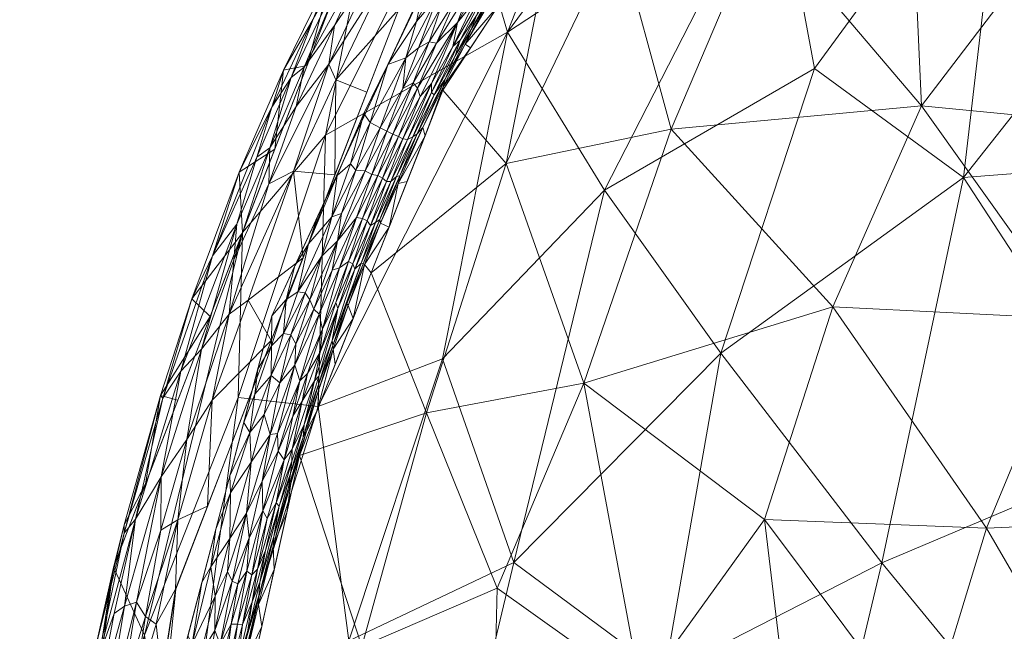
# Model space of a CAD drawing. Header units: millimetres. Extents: x -275 to 275, y 0 to 461.
# Tile 22 of 85: x -272 to -235, y 381 to 404. Entities that reach past the tile are written whole.
import ezdxf

# ---------------------------------------------------------------- set-up
doc = ezdxf.new("R2010")
doc.units = ezdxf.units.MM
doc.layers.add('A-GENM', color=13, linetype='Continuous')

# ---------------------------------------------------------------- blocks, each defined once
blk = doc.blocks.new('MODEL_CCAS1511-1000410R0 - MODEL_CCAS1511-1000410R0-465174-Preview')
at = {"layer": 'A-GENM', "lineweight": 9}
mesh = blk.add_polyface(dxfattribs=at)
corners = [(-272.167, 0), (-272.319, -150.975), (-272.479, -301.95), (-272.223, -329.002), (-270.726, -356.013), (-266.536, -382.739), (-256.83, -407.989), (-238.784, -428.131), (-214.858, -440.747), (-188.814, -448.06), (-162.114, -452.412), (-135.192, -455.069), (-108.188, -456.694), (-81.152, -457.659), (-54.105, -458.187), (-27.053, -458.42), (0, -458.452), (27.053, -458.42), (54.105, -458.187), (81.152, -457.659), (108.188, -456.694), (135.192, -455.069), (162.114, -452.412), (188.814, -448.059), (214.858, -440.746), (238.784, -428.131), (256.83, -407.989), (266.536, -382.739), (270.726, -356.013), (272.223, -329.002), (272.479, -301.95), (272.319, -150.975), (272.167, 0), (-271.479, -141.65), (-253.734, -118.36), (-222.049, -117.596), (-190.328, -117.596), (-158.607, -117.596), (-126.885, -117.596), (-95.164, -117.596), (-63.443, -117.596), (-31.721, -117.596), (0, -117.596), (15.006, -117.596), (30.013, -117.596), (45.019, -117.596), (60.026, -117.596), (75.032, -117.596), (90.039, -117.596), (105.045, -117.596), (120.051, -117.596), (135.058, -117.596), (150.064, -117.596), (165.071, -117.596), (180.077, -117.596), (195.083, -117.596), (210.09, -117.596), (225.096, -117.596), (240.103, -117.596), (255.062, -118.77), (267.363, -127.255), (271.479, -141.65), (271.5, -276.207), (270.746, -343.476), (267.133, -376.894), (262.881, -393.154), (255.834, -408.391), (245.398, -421.522), (232.048, -431.692), (216.932, -439.027), (200.945, -444.221), (167.942, -450.629), (134.487, -454.07), (67.276, -456.933), (0, -457.5), (-67.276, -456.933), (-134.485, -454.07), (-167.944, -450.629), (-200.946, -444.221), (-216.933, -439.027), (-232.048, -431.692), (-245.398, -421.522), (-255.835, -408.389), (-262.881, -393.152), (-267.133, -376.893), (-270.746, -343.476), (-271.5, -276.208), (0, -47.739), (12.205, -52.795), (17.261, -65), (12.205, -77.205), (0, -82.261), (-12.205, -77.205), (-17.261, -65), (-12.205, -52.795), (263.622, -390.318), (260.818, -397.614), (250.836, -414.68), (243.217, -423.183), (232.089, -431.661), (231.82, -431.802), (-231.823, -431.801), (-232.088, -431.662), (-243.217, -423.183), (-250.833, -414.683), (-260.819, -397.613), (-263.623, -390.318)]
mesh.append_faces([[corners[k] for k in face] for face in [(83, 105, 106), (98, 99, 25), (67, 97, 98), (80, 101, 102), (102, 103, 7), (68, 99, 100), (81, 103, 104), (65, 95, 96)]])
mesh.append_faces([[corners[k] for k in face] for face in [(8, 79, 101), (66, 26, 96), (69, 24, 100)]], dxfattribs={"vtx0": -1})
mesh.append_faces([[corners[k] for k in face] for face in [(0, 87, 32), (2, 86, 1), (4, 85, 3), (9, 78, 8), (14, 75, 13), (70, 24, 69)]], dxfattribs={"vtx0": -1, "vtx1": -1})
mesh.append_faces([[corners[k] for k in face] for face in [(94, 0, 38, 39)]], dxfattribs={"vtx0": -1, "vtx1": -1, "vtx3": -1})
mesh.append_faces([[corners[k] for k in face] for face in [(0, 35, 36), (33, 0, 1, 86), (92, 41, 42), (89, 48, 49, 88), (32, 58, 59), (62, 30, 31), (30, 62, 63), (90, 44, 45), (10, 76, 77), (75, 14, 15, 74), (28, 63, 64, 27), (23, 70, 71, 22), (70, 23, 24), (72, 21, 22, 71)]], dxfattribs={"vtx0": -1, "vtx2": -1})
mesh.append_faces([[corners[k] for k in face] for face in [(0, 36, 37, 38), (32, 52, 53, 54), (89, 46, 47, 48), (76, 10, 11, 12), (74, 15, 16, 17), (63, 28, 29, 30), (73, 18, 19, 20)]], dxfattribs={"vtx0": -1, "vtx3": -1})
mesh.append_faces([[corners[k] for k in face] for face in [(97, 26, 66)]], dxfattribs={"vtx1": -1})
mesh.append_faces([[corners[k] for k in face] for face in [(94, 87, 0), (87, 88, 32), (33, 34, 0), (34, 35, 0), (50, 51, 88, 49), (57, 58, 32, 56), (55, 56, 32, 54), (60, 61, 32), (59, 60, 32), (78, 79, 8)]], dxfattribs={"vtx1": -1, "vtx2": -1})
mesh.append_faces([[corners[k] for k in face] for face in [(51, 52, 32, 88)]], dxfattribs={"vtx1": -1, "vtx2": -1, "vtx3": -1})
mesh.append_faces([[corners[k] for k in face] for face in [(93, 94, 39, 40), (92, 93, 40, 41), (91, 92, 42, 43), (90, 91, 43, 44), (85, 86, 2, 3), (45, 46, 89, 90), (31, 32, 61, 62), (84, 85, 4, 5), (77, 78, 9, 10), (75, 76, 12, 13), (73, 74, 17, 18), (72, 73, 20, 21)]], dxfattribs={"vtx1": -1, "vtx3": -1})
mesh.append_faces([[corners[k] for k in face] for face in [(64, 95, 27), (5, 106, 84), (82, 105, 6), (6, 104, 82)]], dxfattribs={"vtx2": -1})
mesh = blk.add_polyface(dxfattribs=at)
corners = [(252.846, -351.499, -40.504), (254.012, -344.145, -40.326), (245.399, -342.96, -50.588), (247.07, -365.139, -43.859), (254.497, -374.236, -31.483), (252.644, -359.534, -39.012), (234.161, -336.435, -61.944), (242.199, -350.395, -52.513), (259.449, -380.557, -19.533), (254.298, -382.771, -27.528), (238.035, -377.26, -47.851), (230.015, -375.348, -54.75), (235.666, -385.063, -46.097), (266.211, -356.615, -12.203), (261.969, -349.94, -26.345), (264.616, -361.855, -15.885), (258.902, -358.046, -30.074), (259.435, -370.248, -25.089), (263.725, -371.39, -13.653), (265.825, -348.539, -16.724), (267.141, -353.014, -2.539), (265.369, -338.405, -20.324), (261.844, -339.595, -28.458), (236.718, -355.792, -56.144), (242.709, -373.619, -45.217), (231.757, -342.797, -62.94), (223.563, -342.107, -69.068), (267.881, -344.289, -2.51), (267.631, -336.408, -12.265), (267.453, -343.004, -11.471), (266.401, -361.739, -2.567), (265.661, -370.463, -2.595), (263.743, -379.145, -2.556), (235.727, -366.982, -53.656), (248.818, -378.865, -36.681), (229.942, -356.191, -61.322), (222.699, -365.263, -63.401), (220.395, -348.94, -69.663), (255.888, -338.875, -38.494), (223.836, -385.587, -53.93), (244.114, -385.388, -38.474)]
mesh.append_faces([[corners[k] for k in face] for face in [(30, 15, 31), (20, 13, 30)]], dxfattribs={"vtx0": -1, "vtx1": -1})
mesh.append_faces([[corners[k] for k in face] for face in [(0, 1, 2), (3, 4, 5), (6, 7, 2), (8, 4, 9), (10, 11, 12), (13, 14, 15), (16, 17, 18), (19, 13, 20), (19, 21, 22), (23, 3, 7), (3, 23, 24), (4, 8, 17), (23, 25, 26), (27, 28, 29), (28, 21, 29), (19, 22, 14), (30, 13, 15), (16, 15, 14), (32, 18, 8), (1, 16, 14), (5, 17, 16), (2, 7, 5), (0, 16, 1), (3, 5, 7), (23, 33, 24), (4, 3, 34), (33, 35, 36), (25, 23, 7), (35, 33, 23), (9, 4, 34), (5, 4, 17), (16, 18, 15), (18, 31, 15), (8, 18, 17), (6, 25, 7), (26, 37, 35), (1, 14, 38), (22, 38, 14), (39, 12, 11), (10, 24, 33), (24, 40, 34), (11, 33, 36), (33, 11, 10), (40, 24, 10), (3, 24, 34), (21, 19, 29), (20, 29, 19), (14, 13, 19), (2, 5, 0), (5, 16, 0), (26, 35, 23)]], dxfattribs={"vtx0": -1, "vtx1": -1, "vtx2": -1})
mesh.append_faces([[corners[k] for k in face] for face in [(29, 20, 27), (18, 32, 31)]], dxfattribs={"vtx0": -1, "vtx2": -1})
mesh = blk.add_polyface(dxfattribs=at)
corners = [(229.71, -387.945, -96.937), (223.343, -379.209, -111.659), (233.181, -375.868, -102.12), (264.161, -390.037, -24.246), (263.99, -396.324, -2.706), (260.837, -400.04, -19.964), (272.136, -361.138, -14.724), (270.344, -372.826, -14.291), (270.02, -365.285, -26.715), (239.643, -383.737, -87.18), (253.659, -383.748, -62.616), (245.776, -391.735, -69.943), (247.921, -379.497, -77.256), (216.781, -384.658, -114.245), (213.693, -367.795, -129.795), (257.154, -369.098, -66.314), (266.46, -372.655, -36.762), (267.729, -380.982, -20.278), (267.787, -358.627, -42.261), (263.439, -367.529, -51.225), (259.942, -380.771, -50.352), (256.38, -391.519, -48.103), (253.896, -403.958, -36.445), (250.202, -397.935, -54.307), (226.525, -368.102, -115.395), (235.403, -362.886, -106.835), (215.793, -399.455, -100.488), (204.779, -398.541, -111.267), (211.097, -391.337, -113.501), (242.767, -370.621, -91.863), (250.606, -363.964, -82.451), (220.691, -391.519, -103.9), (224.266, -399.38, -91.712), (236.538, -398.426, -77.215), (271.047, -370.081, -2.568), (261.118, -389.703, -36.682), (268.908, -383.574, -2.622), (242.205, -402.577, -63.271), (207.127, -375.2, -131.102)]
mesh.append_faces([[corners[k] for k in face] for face in [(36, 7, 34)]], dxfattribs={"vtx0": -1, "vtx1": -1})
mesh.append_faces([[corners[k] for k in face] for face in [(0, 1, 2), (3, 4, 5), (6, 7, 8), (9, 0, 2), (10, 11, 12), (1, 13, 14), (15, 10, 12), (16, 8, 17), (18, 16, 19), (19, 16, 20), (21, 22, 23), (2, 24, 25), (11, 10, 23), (26, 27, 28), (12, 29, 30), (13, 1, 31), (31, 1, 0), (28, 31, 26), (32, 0, 33), (9, 12, 11), (7, 6, 34), (16, 18, 8), (20, 16, 35), (16, 17, 3), (3, 5, 35), (11, 37, 33), (10, 20, 21), (37, 11, 23), (9, 11, 33), (29, 12, 9), (15, 12, 30), (2, 29, 9), (17, 7, 36), (8, 7, 17), (20, 15, 19), (21, 20, 35), (15, 20, 10), (22, 21, 35), (10, 21, 23), (33, 0, 9), (31, 0, 32), (24, 2, 1), (2, 25, 29), (14, 24, 1), (26, 31, 32), (31, 28, 13), (28, 38, 13), (14, 13, 38), (16, 3, 35), (4, 3, 17)]], dxfattribs={"vtx0": -1, "vtx1": -1, "vtx2": -1})
mesh.append_faces([[corners[k] for k in face] for face in [(17, 36, 4)]], dxfattribs={"vtx0": -1, "vtx2": -1})
mesh = blk.add_polyface(dxfattribs=at)
corners = [(269.503, -380.054, -1.5), (268.065, -385.4, -1.182), (268.504, -384.869, -1.859), (269.577, -380.565, -2.123), (268.485, -382.084, -0.706), (267.092, -387.021, -0.58), (269.552, -378.277, -0.966), (269.311, -377.123, -0.509), (269.255, -375.543, -0.286), (268.26, -378.128, -0.094), (268.59, -378.811, -0.276), (269.055, -374.446, -0.12), (267.588, -376.058), (267.064, -379.399), (268.545, -375.021, -0.027), (268.031, -382.244, -0.388), (268.883, -381.807, -1.095), (267.683, -386.746, -2.642), (268.912, -383.558, -2.621), (268.498, -385.191, -2.28), (267.106, -384.981, -0.25), (269.981, -376.81, -2.595), (269.446, -380.184, -2.608), (270.195, -377.276, -1.829), (270.545, -375.836, -2.195), (270.924, -373.415, -1.896), (270.303, -375.75, -1.365), (266.461, -385.375, -0.065), (266.113, -388.443, -0.229), (267.693, -381.7, -0.161), (267.278, -381.399, -0.034), (266.541, -382.74), (269.831, -374.057, -0.471), (270.4, -372.298, -0.689), (267.114, -390.12, -2.186), (265.327, -385.896)]
mesh.append_faces([[corners[k] for k in face] for face in [(21, 3, 22), (31, 30, 13)]], dxfattribs={"vtx0": -1, "vtx1": -1})
mesh.append_faces([[corners[k] for k in face] for face in [(0, 1, 2), (3, 0, 2), (1, 4, 5), (6, 7, 4), (8, 9, 10), (9, 8, 11), (9, 11, 14), (15, 4, 7), (4, 1, 16), (2, 19, 3), (20, 5, 15), (23, 24, 25), (4, 16, 6), (7, 10, 15), (26, 6, 0), (23, 26, 0), (0, 3, 23), (3, 21, 24), (20, 27, 28), (27, 29, 30), (3, 24, 23), (30, 9, 13), (9, 14, 12), (10, 9, 29), (27, 30, 31), (9, 30, 29), (10, 29, 15), (10, 7, 8), (20, 15, 29), (5, 4, 15), (27, 20, 29), (32, 8, 7), (33, 7, 6), (3, 19, 18), (34, 19, 2), (1, 0, 16), (0, 6, 16)]], dxfattribs={"vtx0": -1, "vtx1": -1, "vtx2": -1})
mesh.append_faces([[corners[k] for k in face] for face in [(9, 12, 13), (3, 18, 22), (27, 31, 35)]], dxfattribs={"vtx0": -1, "vtx2": -1})
mesh.append_faces([[corners[k] for k in face] for face in [(17, 18, 19)]], dxfattribs={"vtx1": -1, "vtx2": -1})
mesh = blk.add_polyface(dxfattribs=at)
corners = [(232.744, -419.723, -20.318), (238.737, -414.362, -20.747), (231.248, -410.2, -32.191), (225.391, -429.424, -11.588), (215.715, -433.5, -12.94), (223.451, -433.15, -2.482), (244.242, -408.338, -20.977), (244.148, -415.147, -11.675), (247.666, -400.266, -24.419), (249.716, -407.766, -12.685), (253.947, -398.959, -15.295), (256.361, -401.747, -2.49), (259.093, -394.787, -2.504), (259.449, -380.557, -19.533), (261.824, -387.827, -2.517), (263.743, -379.145, -2.556), (232.177, -425.414, -11.334), (225.93, -423.942, -20.849), (244.114, -385.388, -38.474), (241.508, -393.495, -36.269), (250.994, -390.589, -27.421), (220.946, -408.945, -40.168), (226.459, -400.018, -43.624), (236.677, -425.198, -2.477), (242.299, -419.924, -2.478), (238.443, -420.636, -11.465), (238.132, -401.158, -34.012), (217.721, -399.931, -48.7), (232.348, -393.042, -44.149), (235.666, -385.063, -46.097), (223.836, -385.587, -53.93), (238.035, -377.26, -47.851), (256.981, -389.457, -18.214), (219.199, -420.657, -29.939), (226.018, -416.697, -29.7), (230.064, -429.174, -2.48), (218.567, -428.063, -20.667), (247.922, -414.65, -2.48), (252.141, -408.199, -2.485), (254.298, -382.771, -27.528), (248.818, -378.865, -36.681)]
mesh.append_faces([[corners[k] for k in face] for face in [(23, 16, 35)]], dxfattribs={"vtx0": -1, "vtx1": -1})
mesh.append_faces([[corners[k] for k in face] for face in [(0, 1, 2), (3, 4, 5), (6, 1, 7), (8, 9, 10), (16, 17, 3), (18, 19, 20), (21, 2, 22), (0, 25, 1), (2, 26, 22), (27, 21, 22), (28, 29, 30), (10, 20, 8), (18, 31, 29), (14, 13, 32), (26, 28, 22), (21, 33, 34), (0, 2, 34), (34, 2, 21), (1, 6, 26), (1, 26, 2), (19, 18, 29), (34, 17, 0), (0, 16, 25), (17, 36, 3), (3, 35, 16), (33, 17, 34), (25, 16, 23), (16, 0, 17), (9, 7, 37), (7, 9, 6), (10, 32, 20), (10, 9, 38), (9, 8, 6), (26, 6, 8), (39, 20, 32), (18, 20, 40), (24, 7, 25), (1, 25, 7), (36, 17, 33), (28, 19, 29), (26, 8, 19), (20, 19, 8), (10, 12, 32), (20, 39, 40), (13, 39, 32), (22, 28, 30), (19, 28, 26)]], dxfattribs={"vtx0": -1, "vtx1": -1, "vtx2": -1})
mesh.append_faces([[corners[k] for k in face] for face in [(10, 11, 12), (13, 14, 15), (3, 5, 35), (7, 24, 37), (10, 38, 11), (9, 37, 38)]], dxfattribs={"vtx0": -1, "vtx2": -1})
mesh.append_faces([[corners[k] for k in face] for face in [(23, 24, 25), (12, 14, 32)]], dxfattribs={"vtx1": -1, "vtx2": -1})
mesh = blk.add_polyface(dxfattribs=at)
corners = [(264.171, -379.961, -1.142), (263.83, -380.939, -1.419), (263.631, -382.251, -1.156), (263.827, -383.42, -0.54), (263.736, -384.695, -0.37), (264.178, -382.936, -0.374), (263.376, -382.446, -1.748), (263.385, -382.153, -2.139), (262.825, -384.379, -2.088), (263.33, -383.001, -1.428), (263.12, -384.212, -1.191), (263.425, -383.497, -0.975), (263.988, -381.39, -0.903), (264.928, -379.268, -0.439), (264.426, -381.406, -0.454), (264.85, -380.636, -0.301), (265.041, -382.474, -0.079), (265.196, -383.588, -0.015), (265.909, -380.654, -0.014), (265.581, -380.29, -0.073), (265.406, -378.97, -0.213), (265.054, -381.165, -0.162), (264.389, -383.038, -0.248), (262.784, -383.486, -2.536), (264.009, -379.803, -1.682), (264.568, -383.411, -0.144), (264.48, -384.666, -0.082), (266.37, -378.283, -0.018), (264.727, -378.98, -0.663), (264.189, -381.403, -0.658), (263.636, -383.283, -0.763), (265.538, -382.991), (266.07, -380.959), (264.417, -379.715, -0.838), (264.32, -378.723, -1.426), (262.806, -384.748, -1.663), (263.916, -379.94, -2.02), (263.743, -379.145, -2.556), (263.263, -381.316, -2.546), (266.601, -378.926)]
mesh.append_faces([[corners[k] for k in face] for face in [(23, 7, 38), (39, 18, 32)]], dxfattribs={"vtx0": -1, "vtx1": -1})
mesh.append_faces([[corners[k] for k in face] for face in [(0, 1, 2), (3, 4, 5), (6, 7, 8), (1, 9, 2), (2, 9, 10), (11, 12, 2), (13, 14, 15), (16, 17, 18), (19, 20, 21), (15, 22, 21), (0, 2, 12), (23, 8, 7), (6, 1, 24), (21, 20, 15), (14, 5, 15), (16, 19, 21), (16, 25, 26), (27, 19, 18), (13, 28, 14), (14, 28, 29), (3, 14, 29), (22, 5, 4), (30, 3, 29), (25, 21, 22), (17, 16, 26), (12, 30, 29), (10, 11, 2), (33, 29, 28), (0, 34, 1), (33, 0, 12), (24, 1, 34), (9, 1, 6), (35, 9, 6), (6, 8, 35), (7, 36, 38), (12, 11, 30), (6, 24, 36), (21, 25, 16), (15, 5, 22), (36, 7, 6), (16, 18, 19), (18, 17, 31), (3, 5, 14), (29, 33, 12)]], dxfattribs={"vtx0": -1, "vtx1": -1, "vtx2": -1})
mesh.append_faces([[corners[k] for k in face] for face in [(18, 31, 32), (36, 37, 38)]], dxfattribs={"vtx0": -1, "vtx2": -1})
mesh = blk.add_polyface(dxfattribs=at)
corners = [(264.48, -384.666, -0.082), (264.568, -383.411, -0.144), (263.841, -385.634, -0.196), (263.668, -387.571, -0.084), (264.455, -386.405, -0.014), (263.06, -385.426, -0.783), (263.22, -385.719, -0.543), (263.636, -383.283, -0.763), (262.241, -386.61, -1.89), (262.154, -386.759, -2.226), (261.563, -388.757, -2.162), (262.604, -385.9, -1.329), (262.166, -387.145, -1.563), (262.12, -387.617, -1.309), (263.248, -386.851, -0.312), (262.661, -388.666, -0.342), (262.94, -388.627, -0.213), (262.633, -387.992, -0.494), (262.411, -387.665, -0.802), (261.688, -388.529, -1.812), (261.642, -389.018, -1.442), (263.33, -383.001, -1.428), (262.806, -384.748, -1.663), (262.304, -385.656, -2.527), (262.825, -384.379, -2.088), (263.12, -384.212, -1.191), (262.715, -386.025, -1.037), (263.736, -384.695, -0.37), (263.827, -383.42, -0.54), (265.196, -383.588, -0.015), (265.007, -385.024), (264.389, -383.038, -0.248), (263.718, -388.706, -0.021), (264.475, -387.056), (261.824, -387.827, -2.517), (263.425, -383.497, -0.975), (262.101, -388.071, -1.077), (262.784, -383.486, -2.536), (265.538, -382.991)]
mesh.append_faces([[corners[k] for k in face] for face in [(0, 1, 2), (0, 3, 4), (5, 6, 7), (8, 9, 10), (11, 12, 13), (14, 15, 16), (17, 6, 18), (0, 2, 3), (8, 10, 19), (13, 12, 20), (11, 21, 22), (23, 9, 24), (8, 22, 24), (25, 11, 26), (6, 27, 28), (29, 4, 30), (0, 4, 29), (2, 14, 16), (2, 31, 27), (14, 2, 27), (3, 2, 16), (3, 32, 4), (32, 33, 4), (28, 7, 6), (18, 6, 5), (14, 6, 17), (25, 21, 11), (22, 8, 12), (11, 13, 26), (35, 5, 7), (18, 26, 36), (35, 26, 5), (35, 25, 26), (10, 9, 34), (24, 9, 8), (12, 19, 20), (6, 14, 27), (15, 14, 17), (2, 1, 31), (26, 18, 5), (22, 12, 11), (19, 12, 8), (13, 36, 26)]], dxfattribs={"vtx0": -1, "vtx1": -1, "vtx2": -1})
mesh.append_faces([[corners[k] for k in face] for face in [(24, 37, 23), (29, 30, 38)]], dxfattribs={"vtx0": -1, "vtx2": -1})
mesh.append_faces([[corners[k] for k in face] for face in [(23, 34, 9), (33, 30, 4)]], dxfattribs={"vtx1": -1, "vtx2": -1})
mesh = blk.add_polyface(dxfattribs=at)
corners = [(265.925, -393.802, -2.156), (267.114, -390.12, -2.186), (267.025, -390.021, -1.694), (265.14, -395.439, -1.473), (266.342, -391.038, -1.017), (264.211, -396.65, -0.796), (266.461, -385.375, -0.065), (265.327, -385.896), (265.147, -389.937, -0.06), (262.053, -398.661, -0.064), (264.504, -393.214, -0.184), (263.773, -393.744, -0.036), (268.065, -385.4, -1.182), (267.092, -387.021, -0.58), (263.451, -399.194, -1.083), (265.556, -391.883, -0.515), (266.113, -388.443, -0.229), (262.952, -399.549, -0.7), (265.225, -393.122, -2.684), (264.119, -398.627, -2.075), (262.994, -398.188, -0.339), (261.949, -401.129, -0.458), (261.686, -395.365), (260.472, -398.521), (262.871, -401.104, -1.464), (268.504, -384.869, -1.859), (263.995, -396.31, -2.705), (264.32, -395.285, -0.469), (262.899, -392.209), (264.113, -389.052), (267.106, -384.981, -0.25), (262.766, -399.498, -2.726), (266.454, -389.934, -2.663), (267.683, -386.746, -2.642), (268.498, -385.191, -2.28), (260.439, -402.142, -0.048)]
mesh.append_faces([[corners[k] for k in face] for face in [(0, 1, 2), (3, 4, 5), (6, 7, 8), (9, 10, 11), (4, 12, 13), (3, 5, 14), (10, 15, 16), (5, 17, 14), (18, 1, 0), (3, 19, 0), (17, 20, 21), (10, 8, 11), (10, 16, 8), (5, 4, 15), (19, 3, 24), (4, 3, 2), (12, 4, 2), (4, 13, 15), (25, 12, 2), (19, 26, 0), (3, 0, 2), (25, 2, 1), (16, 15, 13), (10, 20, 27), (6, 8, 16), (8, 28, 11), (11, 22, 9), (10, 9, 20), (27, 5, 15), (13, 30, 16), (17, 5, 27), (3, 14, 24), (33, 34, 1), (23, 35, 9), (10, 27, 15), (17, 27, 20)]], dxfattribs={"vtx0": -1, "vtx1": -1, "vtx2": -1})
mesh.append_faces([[corners[k] for k in face] for face in [(9, 22, 23), (0, 26, 18), (1, 18, 32), (1, 32, 33)]], dxfattribs={"vtx0": -1, "vtx2": -1})
mesh.append_faces([[corners[k] for k in face] for face in [(8, 7, 29, 28)]], dxfattribs={"vtx0": -1, "vtx3": -1})
mesh.append_faces([[corners[k] for k in face] for face in [(28, 22, 11), (31, 26, 19)]], dxfattribs={"vtx1": -1, "vtx2": -1})
mesh = blk.add_polyface(dxfattribs=at)
corners = [(262.411, -387.665, -0.802), (262.082, -389.332, -0.615), (262.633, -387.992, -0.494), (262.661, -388.666, -0.342), (261.999, -391.275, -0.256), (262.94, -388.627, -0.213), (262.905, -390.883, -0.037), (262.575, -390.596, -0.126), (262.158, -392.433, -0.077), (261.255, -390.671, -1.127), (261.719, -389.901, -0.808), (262.101, -388.071, -1.077), (261.104, -390.535, -1.602), (260.554, -392.021, -1.776), (260.579, -392.21, -1.468), (261.091, -390.342, -1.926), (261.563, -388.757, -2.162), (261.141, -389.567, -2.514), (260.358, -393.434, -1.021), (261.087, -390.849, -1.354), (262.887, -392.014, -0.003), (263.519, -390.168, -0.002), (263.412, -391.121), (261.642, -389.018, -1.442), (261.815, -390.68, -0.478), (261.07, -393.222, -0.392), (263.167, -389.397, -0.074), (263.668, -387.571, -0.084), (263.718, -388.706, -0.021), (264.475, -387.056), (263.944, -389.089), (260.459, -391.307, -2.51), (260.542, -391.88, -2.118), (261.688, -388.529, -1.812), (261.824, -387.827, -2.517), (261.965, -392.084, -0.161), (261.517, -390.96, -0.653), (262.434, -392.477, -0.028), (260.953, -392.645, -0.641), (261.039, -391.764, -0.89), (262.12, -387.617, -1.309)]
mesh.append_faces([[corners[k] for k in face] for face in [(29, 28, 30), (31, 32, 17), (30, 21, 22)]], dxfattribs={"vtx0": -1, "vtx1": -1})
mesh.append_faces([[corners[k] for k in face] for face in [(0, 1, 2), (3, 4, 5), (6, 7, 8), (9, 10, 11), (12, 13, 14), (13, 12, 15), (16, 17, 15), (18, 9, 19), (20, 21, 6), (4, 7, 5), (21, 20, 22), (9, 11, 23), (0, 11, 10), (23, 12, 19), (24, 25, 4), (26, 5, 7), (27, 26, 28), (16, 15, 33), (12, 33, 15), (24, 3, 2), (3, 24, 4), (8, 7, 35), (2, 1, 24), (36, 24, 1), (35, 7, 4), (26, 7, 6), (0, 10, 1), (28, 21, 30), (37, 6, 8), (6, 21, 28), (38, 36, 39), (9, 39, 10), (32, 13, 15), (17, 32, 15), (19, 12, 14), (12, 23, 33), (23, 19, 9), (23, 11, 40), (36, 1, 10), (39, 36, 10), (24, 36, 38), (28, 26, 6), (5, 26, 27), (20, 6, 37)]], dxfattribs={"vtx0": -1, "vtx1": -1, "vtx2": -1})
mesh.append_faces([[corners[k] for k in face] for face in [(16, 34, 17)]], dxfattribs={"vtx0": -1, "vtx2": -1})
mesh = blk.add_polyface(dxfattribs=at)
corners = [(222.914, -437.114, -19.686), (224.428, -431.478, -36.295), (233.516, -431.054, -19.798), (241.317, -424.344, -22.732), (241.033, -429.563, -2.851), (248.683, -417.259, -22.437), (245.677, -415.126, -35.56), (253.896, -403.958, -36.445), (255.737, -410.247, -16.715), (250.052, -419.319, -2.82), (211.553, -429.973, -56.887), (203.947, -426.209, -71.862), (214.831, -422.285, -68.85), (226.881, -410.667, -74.132), (223.336, -422.365, -58.947), (224.266, -399.38, -91.712), (236.538, -398.426, -77.215), (217.451, -408.308, -87.923), (211.518, -417.14, -80.793), (202.226, -413.666, -93.896), (234.89, -412.602, -60.232), (243.705, -410.651, -48.346), (236.506, -417.885, -48.228), (221.156, -428.536, -48.67), (213.736, -438.303, -31.323), (204.251, -437.944, -44.554), (229.064, -436.07, -2.807), (238.068, -422.256, -35.836), (217.096, -442.576, -2.762), (211.23, -442.555, -17.484), (260.837, -400.04, -19.964), (261.118, -389.703, -36.682), (203.973, -446.382, -2.706), (242.205, -402.577, -63.271), (263.99, -396.324, -2.706), (259.072, -409.074, -2.789), (250.202, -397.935, -54.307), (215.793, -399.455, -100.488), (208.195, -405.672, -99.917)]
mesh.append_faces([[corners[k] for k in face] for face in [(28, 0, 26), (9, 8, 35)]], dxfattribs={"vtx0": -1, "vtx1": -1})
mesh.append_faces([[corners[k] for k in face] for face in [(0, 1, 2), (3, 4, 2), (5, 6, 7), (8, 9, 5), (10, 11, 12), (12, 13, 14), (15, 16, 13), (17, 18, 19), (18, 17, 13), (20, 21, 22), (14, 23, 10), (24, 25, 23), (25, 10, 23), (1, 27, 2), (0, 28, 29), (30, 7, 31), (23, 22, 27), (27, 22, 6), (29, 24, 0), (1, 0, 24), (26, 0, 2), (13, 16, 20), (16, 33, 20), (8, 30, 35), (7, 30, 8), (36, 7, 21), (36, 21, 33), (33, 21, 20), (21, 6, 22), (14, 13, 20), (23, 27, 1), (14, 20, 22), (17, 37, 15), (37, 17, 38), (13, 17, 15), (13, 12, 18), (10, 12, 14), (22, 23, 14), (23, 1, 24), (3, 2, 27), (7, 6, 21), (3, 6, 5), (7, 8, 5), (6, 3, 27), (3, 5, 9)]], dxfattribs={"vtx0": -1, "vtx1": -1, "vtx2": -1})
mesh.append_faces([[corners[k] for k in face] for face in [(2, 4, 26), (3, 9, 4), (29, 28, 32)]], dxfattribs={"vtx0": -1, "vtx2": -1})
mesh.append_faces([[corners[k] for k in face] for face in [(34, 35, 30)]], dxfattribs={"vtx1": -1, "vtx2": -1})
mesh = blk.add_polyface(dxfattribs=at)
corners = [(259.722, -394.93, -1.148), (260.579, -392.21, -1.468), (259.472, -395.162, -1.507), (259.969, -393.55, -1.952), (259.776, -393.047, -2.507), (259.347, -395.112, -2.132), (260.554, -392.021, -1.776), (260.017, -393.611, -1.645), (261.07, -393.222, -0.392), (260.294, -394.981, -0.475), (260.575, -394.891, -0.322), (261.815, -390.68, -0.478), (260.953, -392.645, -0.641), (259.397, -395.132, -1.807), (260.358, -393.434, -1.021), (259.797, -395.138, -0.905), (260.439, -393.664, -0.797), (262.332, -393.77, 0), (262.881, -393.154), (262.887, -392.014, -0.003), (261.435, -393.762, -0.141), (260.981, -395.412, -0.096), (261.613, -394.024, -0.072), (261.039, -391.764, -0.89), (261.255, -390.671, -1.127), (261.272, -393.401, -0.251), (259.959, -395.219, -0.681), (262.158, -392.433, -0.077), (262.434, -392.477, -0.028), (260.372, -396.009, -0.215), (263.412, -391.121), (261.476, -395.897, -0.002), (261.889, -394.072, -0.025), (262, -395.058), (261.965, -392.084, -0.161), (261.999, -391.275, -0.256), (260.592, -396.931, -0.053), (260.542, -391.88, -2.118), (258.41, -396.527, -2.5), (259.093, -394.787, -2.504), (260.459, -391.307, -2.51), (261.087, -390.849, -1.354)]
mesh.append_faces([[corners[k] for k in face] for face in [(38, 5, 39), (39, 5, 4), (4, 37, 40)]], dxfattribs={"vtx0": -1, "vtx1": -1})
mesh.append_faces([[corners[k] for k in face] for face in [(0, 1, 2), (3, 4, 5), (6, 7, 1), (8, 9, 10), (8, 11, 12), (13, 3, 5), (14, 15, 16), (3, 7, 6), (17, 18, 19), (20, 21, 22), (23, 24, 14), (10, 25, 8), (12, 26, 9), (16, 23, 14), (22, 27, 20), (27, 22, 28), (25, 10, 29), (17, 19, 28), (31, 17, 32), (31, 33, 17), (16, 26, 12), (0, 15, 14), (1, 0, 14), (26, 16, 15), (12, 23, 16), (12, 9, 8), (25, 29, 20), (34, 25, 20), (35, 8, 25), (32, 21, 36), (29, 21, 20), (21, 32, 22), (22, 32, 28), (37, 4, 3), (7, 13, 2), (3, 6, 37), (13, 7, 3), (1, 7, 2), (14, 41, 1), (25, 34, 35), (27, 34, 20), (17, 28, 32)]], dxfattribs={"vtx0": -1, "vtx1": -1, "vtx2": -1})
mesh.append_faces([[corners[k] for k in face] for face in [(19, 18, 30)]], dxfattribs={"vtx0": -1, "vtx2": -1})
mesh.append_faces([[corners[k] for k in face] for face in [(33, 18, 17)]], dxfattribs={"vtx1": -1, "vtx2": -1})
mesh = blk.add_polyface(dxfattribs=at)
corners = [(258.745, -396.681, -1.941), (259.397, -395.132, -1.807), (259.347, -395.112, -2.132), (258.841, -398.498, -0.483), (259.65, -396.896, -0.397), (259.42, -396.859, -0.574), (258.41, -396.527, -2.5), (258.065, -398.201, -2.126), (259.959, -395.219, -0.681), (259.243, -396.773, -0.782), (258.343, -398.272, -1.157), (258.925, -396.706, -1.323), (258.124, -398.462, -1.445), (257.504, -399.977, -1.287), (260.294, -394.981, -0.475), (258.513, -398.269, -0.899), (257.712, -399.874, -1.009), (259.797, -395.138, -0.905), (259.115, -396.6, -1.048), (259.075, -398.541, -0.327), (260.372, -396.009, -0.215), (260.218, -397.047, -0.126), (260.981, -395.412, -0.096), (259.472, -395.162, -1.507), (258.767, -396.821, -1.617), (259.722, -394.93, -1.148), (261.119, -396.963), (261.476, -395.897, -0.002), (260.388, -398.499, -0.003), (259.328, -398.673, -0.19), (259.677, -398.705, -0.085), (261.889, -394.072, -0.025), (260.592, -396.931, -0.053), (259.885, -398.945, -0.031), (262, -395.058), (258.007, -398.482, -1.784), (257.727, -398.267, -2.497), (257.044, -400.007, -2.494), (258.66, -398.394, -0.673), (257.884, -399.897, -0.775), (260.575, -394.891, -0.322), (260.238, -398.868)]
mesh.append_faces([[corners[k] for k in face] for face in [(34, 27, 26)]], dxfattribs={"vtx0": -1, "vtx1": -1})
mesh.append_faces([[corners[k] for k in face] for face in [(0, 1, 2), (3, 4, 5), (0, 6, 7), (5, 8, 9), (10, 11, 12), (12, 13, 10), (8, 5, 14), (15, 10, 16), (9, 8, 17), (9, 18, 15), (19, 4, 3), (4, 19, 20), (21, 22, 20), (23, 24, 11), (25, 18, 17), (26, 27, 28), (29, 30, 21), (31, 32, 27), (28, 27, 32), (33, 32, 30), (12, 24, 35), (7, 35, 0), (0, 2, 6), (11, 10, 18), (9, 15, 38), (18, 10, 15), (25, 11, 18), (1, 24, 23), (5, 9, 38), (3, 5, 38), (14, 5, 4), (18, 9, 17), (15, 39, 38), (20, 19, 29), (35, 24, 0), (12, 11, 24), (11, 25, 23), (40, 4, 20), (4, 40, 14), (30, 32, 21), (22, 21, 32), (29, 21, 20), (24, 1, 0), (32, 33, 28)]], dxfattribs={"vtx0": -1, "vtx1": -1, "vtx2": -1})
mesh.append_faces([[corners[k] for k in face] for face in [(7, 36, 37)]], dxfattribs={"vtx0": -1, "vtx2": -1})
mesh.append_faces([[corners[k] for k in face] for face in [(6, 36, 7), (41, 26, 28)]], dxfattribs={"vtx1": -1, "vtx2": -1})
mesh = blk.add_polyface(dxfattribs=at)
corners = [(261.306, -404.462, -1.466), (260.039, -407.085, -1.66), (260.526, -406.399, -2.059), (262.142, -402.233, -1.102), (262.871, -401.104, -1.464), (258.5, -406.202, -0.068), (256.83, -407.989), (255.791, -410.729, -0.059), (262.053, -398.661, -0.064), (260.439, -402.142, -0.048), (260.709, -402.74, -0.203), (263.451, -399.194, -1.083), (259.721, -407.278, -1.256), (261.642, -402.625, -0.747), (258.879, -407.686, -0.604), (258.371, -410.286, -2.403), (258.976, -409.162, -1.973), (262.428, -402.515, -1.996), (262.766, -399.498, -2.726), (264.119, -398.627, -2.075), (260.308, -405.874, -2.768), (259.079, -409.062, -2.789), (258.93, -406.558, -0.27), (260.487, -404.213, -0.451), (258.044, -404.833), (262.994, -398.188, -0.339), (261.949, -401.129, -0.458), (256.163, -411.351, -0.302), (262.952, -399.549, -0.7), (257.848, -410.805, -1.576), (257.748, -410.503, -1.112), (261.537, -402.686, -2.747), (260.472, -398.521), (259.258, -401.677), (254.576, -410.51)]
mesh.append_faces([[corners[k] for k in face] for face in [(20, 15, 21), (31, 2, 20), (18, 17, 31), (24, 9, 33)]], dxfattribs={"vtx0": -1, "vtx1": -1})
mesh.append_faces([[corners[k] for k in face] for face in [(0, 1, 2), (3, 0, 4), (5, 6, 7), (8, 9, 10), (3, 4, 11), (12, 13, 14), (15, 2, 16), (17, 18, 19), (10, 5, 22), (22, 23, 10), (19, 4, 17), (22, 5, 7), (9, 24, 5), (8, 10, 25), (10, 23, 26), (14, 22, 27), (22, 7, 27), (5, 10, 9), (23, 14, 13), (14, 23, 22), (26, 23, 13), (28, 26, 13), (10, 26, 25), (3, 11, 28), (3, 28, 13), (13, 12, 3), (0, 3, 12), (1, 0, 12), (17, 0, 2), (1, 12, 29), (16, 2, 1), (29, 12, 30), (15, 20, 2), (0, 17, 4), (31, 17, 2), (14, 30, 12), (1, 29, 16)]], dxfattribs={"vtx0": -1, "vtx1": -1, "vtx2": -1})
mesh.append_faces([[corners[k] for k in face] for face in [(9, 32, 33), (7, 6, 34)]], dxfattribs={"vtx0": -1, "vtx2": -1})
mesh.append_faces([[corners[k] for k in face] for face in [(24, 6, 5)]], dxfattribs={"vtx1": -1, "vtx2": -1})
mesh = blk.add_polyface(dxfattribs=at)
corners = [(257.504, -399.977, -1.287), (258.124, -398.462, -1.445), (257.336, -400.085, -1.577), (257.334, -401.823, -0.456), (257.493, -402.035, -0.304), (258.275, -400.071, -0.391), (256.799, -401.663, -1.092), (256.798, -402.004, -0.856), (257.712, -399.874, -1.009), (258.007, -398.482, -1.784), (256.276, -402.17, -1.703), (257.13, -400.33, -1.905), (258.503, -400.185, -0.248), (258.752, -400.319, -0.136), (259.328, -398.673, -0.19), (256.361, -401.747, -2.49), (255.306, -403.36, -2.489), (256.35, -401.877, -2.017), (256.689, -401.573, -1.39), (257.044, -400.007, -2.494), (257.884, -399.897, -0.775), (257.23, -401.51, -0.66), (258.055, -399.992, -0.571), (258.841, -398.498, -0.483), (259.677, -398.705, -0.085), (257.776, -402.986, -0.061), (259.138, -400.525, -0.035), (259.379, -400.862, 0), (258.465, -402.727, 0), (260.238, -398.868), (260.388, -398.499, -0.003), (255.898, -403.059, -1.466), (258.065, -398.201, -2.126), (259.885, -398.945, -0.031), (258.343, -398.272, -1.157), (255.699, -403.66, -1.211), (258.513, -398.269, -0.899), (258.66, -398.394, -0.673), (259.075, -398.541, -0.327), (257.887, -401.813, -0.185), (258.477, -402.677), (259.358, -400.772)]
mesh.append_faces([[corners[k] for k in face] for face in [(15, 17, 19)]], dxfattribs={"vtx0": -1, "vtx1": -1})
mesh.append_faces([[corners[k] for k in face] for face in [(0, 1, 2), (3, 4, 5), (6, 7, 8), (2, 1, 9), (10, 2, 11), (12, 5, 4), (12, 13, 14), (0, 2, 18), (11, 19, 17), (6, 8, 0), (20, 21, 22), (22, 5, 23), (22, 3, 5), (14, 13, 24), (25, 26, 13), (27, 26, 28), (27, 29, 30), (25, 28, 26), (10, 31, 18), (2, 10, 18), (17, 10, 11), (32, 19, 11), (33, 27, 30), (27, 33, 26), (9, 32, 11), (11, 2, 9), (6, 0, 18), (34, 0, 8), (35, 6, 18), (7, 21, 20), (8, 20, 36), (22, 23, 37), (23, 5, 38), (20, 22, 37), (22, 21, 3), (20, 8, 7), (12, 38, 5), (4, 39, 12), (13, 12, 39), (38, 12, 14), (25, 13, 39), (13, 26, 24), (33, 24, 26), (40, 27, 28)]], dxfattribs={"vtx0": -1, "vtx1": -1, "vtx2": -1})
mesh.append_faces([[corners[k] for k in face] for face in [(27, 40, 41, 29)]], dxfattribs={"vtx0": -1, "vtx3": -1})
mesh.append_faces([[corners[k] for k in face] for face in [(15, 16, 17)]], dxfattribs={"vtx1": -1, "vtx2": -1})
mesh = blk.add_polyface(dxfattribs=at)
corners = [(255.517, -403.501, -1.954), (256.276, -402.17, -1.703), (256.35, -401.877, -2.017), (254.07, -406.001, -2.167), (254.614, -405.166, -1.868), (256.89, -403.595, -0.219), (255.877, -405.205, -0.277), (256.442, -404.916, -0.132), (254.418, -406.132, -1.035), (255.983, -403.41, -0.973), (255.699, -403.66, -1.211), (254.251, -404.973, -2.488), (255.284, -404.062, -1.678), (255.898, -403.059, -1.466), (255.082, -404.601, -1.421), (256.689, -401.573, -1.39), (253.908, -406.574, -1.494), (255.808, -404.329, -0.626), (256.612, -403.54, -0.362), (257.334, -401.823, -0.456), (257.23, -401.51, -0.66), (256.798, -402.004, -0.856), (257.887, -401.813, -0.185), (257.493, -402.035, -0.304), (257.289, -403.367, -0.127), (255.306, -403.36, -2.489), (256.374, -406.269, -0.012), (257.37, -404.368, -0.017), (256.561, -405.328, -0.055), (258.465, -402.727, 0), (257.776, -402.986, -0.061), (257.137, -405.502, 0.005), (257.596, -404.582), (258.477, -402.677), (256.799, -401.663, -1.092), (255.337, -405.602, -0.448), (254.908, -405.954, -0.613), (255.16, -405.129, -0.826), (256.715, -406.486), (255.737, -406.405, -0.097), (254.978, -407.198, -0.177)]
mesh.append_faces([[corners[k] for k in face] for face in [(32, 31, 38)]], dxfattribs={"vtx0": -1, "vtx1": -1})
mesh.append_faces([[corners[k] for k in face] for face in [(0, 1, 2), (3, 4, 0), (5, 6, 7), (8, 9, 10), (11, 3, 0), (1, 0, 12), (13, 12, 14), (13, 10, 15), (14, 16, 8), (17, 18, 19), (20, 21, 17), (22, 23, 5), (24, 22, 5), (16, 14, 12), (12, 0, 4), (16, 12, 4), (26, 27, 28), (29, 30, 27), (31, 27, 26), (12, 13, 1), (10, 13, 14), (8, 10, 14), (10, 9, 34), (2, 25, 0), (21, 34, 9), (17, 21, 9), (17, 19, 20), (23, 19, 18), (5, 23, 18), (6, 5, 18), (5, 7, 24), (35, 18, 17), (18, 35, 6), (36, 35, 17), (28, 24, 7), (22, 24, 30), (36, 17, 37), (17, 9, 37), (9, 8, 37), (29, 31, 32), (29, 27, 31), (30, 24, 28), (30, 28, 27), (39, 28, 7), (7, 6, 40)]], dxfattribs={"vtx0": -1, "vtx1": -1, "vtx2": -1})
mesh.append_faces([[corners[k] for k in face] for face in [(29, 32, 33)]], dxfattribs={"vtx0": -1, "vtx2": -1})
mesh.append_faces([[corners[k] for k in face] for face in [(25, 11, 0)]], dxfattribs={"vtx1": -1, "vtx2": -1})

msp = doc.modelspace()

# ---------------------------------------------------------------- block references
at = {"layer": 'A-GENM', "lineweight": 9, "rotation": 180}
msp.add_blockref('MODEL_CCAS1511-1000410R0 - MODEL_CCAS1511-1000410R0-465174-Preview', (0, 0, 850), dxfattribs=at)

doc.saveas('drawing.dxf')
